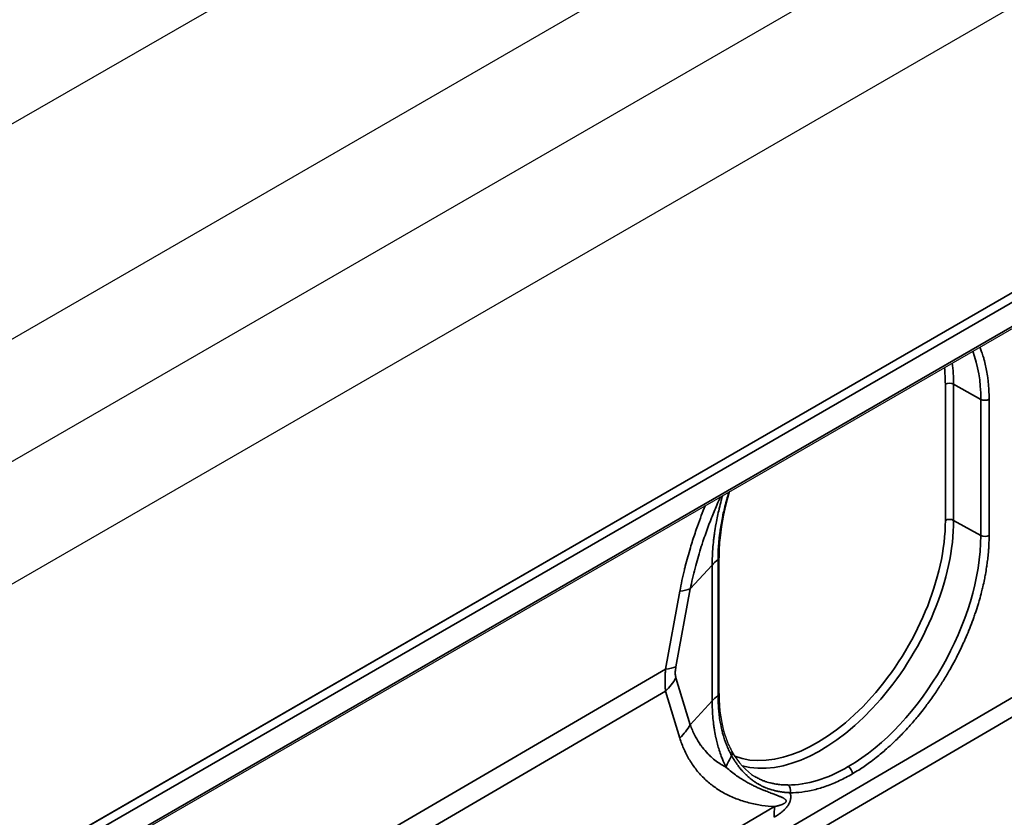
# Model space of a CAD drawing. Header units: millimetres. Extents: x 100 to 2070, y 30 to 1455.
# Tile 20 of 83: x 791 to 833, y 166 to 199. Entities that reach past the tile are written whole.
import ezdxf

# ---------------------------------------------------------------- set-up
doc = ezdxf.new("R2010")
doc.units = ezdxf.units.MM
doc.header["$LTSCALE"] = 5
doc.layers.add('_Sichtbarkanten', color=7, linetype='Continuous', lineweight=25)
doc.layers.add('Sichtbar schmal (ISO)', color=7, linetype='Continuous', lineweight=35)

msp = doc.modelspace()

# ---------------------------------------------------------------- linework, layer by layer
at = {"layer": '_Sichtbarkanten'}
for p, q in [((645.52, 111.18), (1076.572, 360.048)), ((653.404, 106.628), (1084.457, 355.496)), ((657.895, 104.036), (1079.967, 347.719)), ((1084.457, 345.127), (662.385, 101.443)), ((680.027, 99.525), (1066.814, 322.837)), ((679.872, 97.918), (1066.866, 321.349)), ((820.602, 176.642), (820.602, 176.642)), ((820.602, 170.886), (820.602, 176.642))]:
    msp.add_line(p, q, dxfattribs=at)
msp.add_ellipse((820.352, 170.886), major_axis=(0.25, 0), ratio=0.564853, start_param=6.282586, end_param=6.282688, dxfattribs=at)
for points, knots in [([(821.052, 179.429), (820.848, 178.763), (820.71, 178.099), (820.617, 177.189), (820.602, 176.911), (820.602, 176.642)], [0.0773035, 0.0773035, 0.0773035, 0.0773035, 0.5165253, 0.5165253, 0.7163423, 0.7163423, 0.7163423, 0.7163423]), ([(820.602, 170.886), (820.602, 170.196), (820.701, 169.556), (820.962, 168.809), (821.049, 168.613), (821.149, 168.433)], [0, 0, 0, 0, 0.5132729, 0.5132729, 0.7131519, 0.7131519, 0.7131519, 0.7131519])]:
    msp.add_open_spline(points, degree=3, knots=knots, dxfattribs=at)
msp.add_open_spline([(821.149, 168.433), (821.409, 167.96), (821.743, 167.6), (822.121, 167.371)], degree=3, dxfattribs=at)
at = {"layer": 'Sichtbar schmal (ISO)'}
for p, q in [((1066.924, 322.495), (679.918, 99.057)), ((680.012, 99.516), (1066.75, 322.799)), ((679.924, 98.033), (1066.918, 321.464)), ((830.177, 178.21), (830.177, 183.971)), ((831.678, 183.331), (830.528, 183.972)), ((830.528, 178.212), (830.528, 183.972)), ((831.678, 177.571), (831.678, 183.331)), ((832.029, 177.573), (832.029, 183.333)), ((831.678, 177.571), (830.528, 178.212)), ((819.387, 175.315), (820.312, 176.32)), ((820.312, 170.568), (820.312, 176.32)), ((820.56, 176.561), (820.56, 170.808)), ((818.945, 175.217), (818.337, 171.914)), ((819.387, 175.315), (818.779, 172.012)), ((679.29, 81.005), (837.587, 173.377)), ((837.935, 172.768), (679.29, 80.194)), ((818.337, 171.914), (767.447, 142.224)), ((818.779, 171.546), (819.387, 169.563)), ((818.337, 170.982), (767.447, 141.292)), ((818.337, 170.982), (818.945, 168.999)), ((819.387, 169.563), (820.312, 170.568)), ((761.121, 130.021), (822.955, 166.097))]:
    msp.add_line(p, q, dxfattribs=at)
for centre, major_axis, ratio, start_param, end_param in [((826.071, 180.058), (-3.954, -6.923), 0.574224, 2.353523, 2.703912), ((824.736, 180.829), (3.847, 6.663), 0.57735, 5.497787, 5.613667), ((824.91, 180.729), (-3.972, -6.88), 0.57735, 2.356194, 2.499588), ((830.354, 183.869), (0.25, 0), 0.57735, 0.802851, 2.356194), ((831.852, 183.435), (-0.25, 0), 0.57735, 0.802851, 2.36143), ((824.736, 175.069), (-3.847, -6.663), 0.57735, 0.095235, 2.356194), ((824.91, 174.969), (-3.972, -6.88), 0.57735, 0.150636, 2.356194), ((830.354, 178.108), (0.25, 0), 0.57735, 0.802851, 2.356194), ((826.071, 174.298), (-3.954, -6.923), 0.574224, 0.782821, 2.353523), ((831.852, 177.674), (-0.25, 0), 0.57735, 0.802851, 2.36143), ((824.727, 174.965), (5, 0), 0.57735, 2.555744, 2.652887), ((817.179, 175.993), (2.459, -0.452), 0.268501, 5.561414, 5.87391), ((816.572, 172.69), (2.459, -0.452), 0.268502, 5.561414, 5.87391), ((816.572, 172.224), (2.39, 0.732), 0.803702, 5.270685, 5.583182), ((824.727, 169.212), (5, 0), 0.57735, 2.555744, 2.652887), ((820.352, 170.886), (0.25, 0), 0.564853, 5.696902, 6.282586), ((817.179, 170.24), (2.39, 0.732), 0.803702, 5.270685, 5.583182), ((820.93, 168.312), (0.219, 0.121), 0.764473, 5.364381, 6.283188), ((825.259, 167.055), (4.202, 2.709), 0.784473, 2.169135, 2.286784), ((826.071, 174.298), (-3.954, -6.924), 0.574224, 0.309839, 0.782805), ((826.068, 167.586), (0.125, -0.217), 0.57735, 0.785408, 2.338748), ((823.433, 166.786), (0.003, 0.25), 0.779631, 4.302322, 5.853278), ((826.486, 163.614), (2.52, -4.319), 0.580369, 3.809995, 3.924361)]:
    msp.add_ellipse(centre, major_axis=major_axis, ratio=ratio, start_param=start_param, end_param=end_param, dxfattribs=at)
for points, knots in [([(832.029, 183.333), (832.029, 183.466), (832.026, 183.6), (832.019, 183.736), (832.017, 183.757), (832.016, 183.778), (832.015, 183.799), (832.008, 183.914), (831.997, 184.031), (831.984, 184.147), (831.98, 184.18), (831.976, 184.212), (831.972, 184.245), (831.958, 184.35), (831.941, 184.455), (831.922, 184.559), (831.914, 184.602), (831.905, 184.645), (831.896, 184.688), (831.877, 184.781), (831.855, 184.872), (831.831, 184.962), (831.817, 185.014), (831.802, 185.065), (831.787, 185.116), (831.763, 185.195), (831.737, 185.272), (831.709, 185.348), (831.689, 185.406), (831.667, 185.463), (831.644, 185.519), (831.641, 185.525), (831.638, 185.532), (831.635, 185.539)], [0, 0, 0, 0, 0.0555556, 0.0555556, 0.0555556, 0.0641134, 0.0641134, 0.0641134, 0.1111111, 0.1111111, 0.1111111, 0.1242481, 0.1242481, 0.1242481, 0.1666667, 0.1666667, 0.1666667, 0.1843677, 0.1843677, 0.1843677, 0.2222222, 0.2222222, 0.2222222, 0.2440255, 0.2440255, 0.2440255, 0.2777778, 0.2777778, 0.2777778, 0.3033772, 0.3033772, 0.3033772, 0.3064473, 0.3064473, 0.3064473, 0.3064473]), ([(820.66, 179.202), (820.608, 179.085), (820.556, 178.968), (820.507, 178.852), (820.43, 178.672), (820.356, 178.493), (820.285, 178.312), (820.243, 178.207), (820.202, 178.101), (820.162, 177.994), (820.079, 177.773), (819.999, 177.548), (819.923, 177.32), (819.899, 177.247), (819.875, 177.174), (819.851, 177.101), (819.766, 176.835), (819.687, 176.566), (819.617, 176.302), (819.607, 176.266), (819.597, 176.229), (819.588, 176.193), (819.51, 175.894), (819.443, 175.602), (819.387, 175.315)], [0.1185107, 0.1185107, 0.1185107, 0.1185107, 0.2, 0.2, 0.2, 0.3263937, 0.3263937, 0.3263937, 0.4, 0.4, 0.4, 0.5516773, 0.5516773, 0.5516773, 0.6, 0.6, 0.6, 0.775877, 0.775877, 0.775877, 0.8, 0.8, 0.8, 1, 1, 1, 1]), ([(820.312, 176.32), (820.312, 176.497), (820.318, 176.666), (820.327, 176.825), (820.328, 176.849), (820.329, 176.874), (820.331, 176.897), (820.339, 177.03), (820.35, 177.155), (820.363, 177.275), (820.37, 177.347), (820.378, 177.418), (820.387, 177.486), (820.395, 177.552), (820.404, 177.615), (820.413, 177.677), (820.431, 177.805), (820.451, 177.926), (820.472, 178.044), (820.474, 178.057), (820.477, 178.071), (820.479, 178.085), (820.498, 178.187), (820.518, 178.287), (820.538, 178.385), (820.56, 178.487), (820.582, 178.588), (820.606, 178.689), (820.609, 178.697), (820.611, 178.706), (820.613, 178.715), (820.639, 178.824), (820.667, 178.934), (820.697, 179.045), (820.716, 179.116), (820.736, 179.187), (820.757, 179.258)], [0, 0, 0, 0, 0.1111111, 0.1111111, 0.1111111, 0.1281349, 0.1281349, 0.1281349, 0.2222222, 0.2222222, 0.2222222, 0.2792181, 0.2792181, 0.2792181, 0.3333333, 0.3333333, 0.3333333, 0.4444444, 0.4444444, 0.4444444, 0.4574777, 0.4574777, 0.4574777, 0.5555556, 0.5555556, 0.5555556, 0.657839, 0.657839, 0.657839, 0.6666667, 0.6666667, 0.6666667, 0.7777778, 0.7777778, 0.7777778, 0.8489131, 0.8489131, 0.8489131, 0.8489131]), ([(821.022, 179.411), (821.018, 179.399), (821.014, 179.387), (821.011, 179.374), (820.983, 179.283), (820.956, 179.191), (820.93, 179.099), (820.924, 179.077), (820.918, 179.055), (820.912, 179.033), (820.884, 178.928), (820.857, 178.823), (820.832, 178.718), (820.81, 178.626), (820.789, 178.535), (820.769, 178.443), (820.767, 178.433), (820.765, 178.422), (820.763, 178.411), (820.74, 178.305), (820.72, 178.2), (820.701, 178.095), (820.684, 177.995), (820.668, 177.896), (820.653, 177.797), (820.651, 177.785), (820.65, 177.772), (820.648, 177.759), (820.631, 177.637), (820.616, 177.516), (820.604, 177.396), (820.596, 177.32), (820.589, 177.243), (820.584, 177.167), (820.579, 177.111), (820.576, 177.054), (820.573, 176.998), (820.564, 176.85), (820.56, 176.704), (820.56, 176.561)], [0.1054428, 0.1054428, 0.1054428, 0.1054428, 0.1165956, 0.1165956, 0.1165956, 0.2, 0.2, 0.2, 0.2201537, 0.2201537, 0.2201537, 0.3157606, 0.3157606, 0.3157606, 0.4, 0.4, 0.4, 0.4097347, 0.4097347, 0.4097347, 0.5074421, 0.5074421, 0.5074421, 0.6, 0.6, 0.6, 0.611853, 0.611853, 0.611853, 0.7265516, 0.7265516, 0.7265516, 0.8, 0.8, 0.8, 0.8550316, 0.8550316, 0.8550316, 1, 1, 1, 1]), ([(820.013, 178.829), (819.959, 178.692), (819.906, 178.556), (819.854, 178.419), (819.799, 178.272), (819.744, 178.123), (819.691, 177.972), (819.621, 177.771), (819.552, 177.566), (819.486, 177.359), (819.454, 177.257), (819.422, 177.155), (819.391, 177.052), (819.314, 176.792), (819.241, 176.53), (819.176, 176.272), (819.163, 176.222), (819.15, 176.171), (819.138, 176.121), (819.063, 175.814), (818.999, 175.514), (818.945, 175.217)], [0.6035449, 0.6035449, 0.6035449, 0.6035449, 0.6499223, 0.6499223, 0.6499223, 0.7, 0.7, 0.7, 0.7670209, 0.7670209, 0.7670209, 0.8, 0.8, 0.8, 0.8835712, 0.8835712, 0.8835712, 0.9, 0.9, 0.9, 1, 1, 1, 1]), ([(826.245, 167.484), (826.333, 167.536), (826.422, 167.59), (826.51, 167.646), (826.664, 167.744), (826.817, 167.848), (826.97, 167.96), (827.066, 168.03), (827.162, 168.103), (827.257, 168.179), (827.403, 168.293), (827.548, 168.414), (827.691, 168.541), (827.788, 168.627), (827.885, 168.716), (827.981, 168.806), (828.117, 168.936), (828.251, 169.069), (828.381, 169.205), (828.471, 169.299), (828.56, 169.395), (828.647, 169.491), (828.772, 169.631), (828.894, 169.773), (829.01, 169.915), (829.087, 170.007), (829.161, 170.1), (829.233, 170.193), (829.347, 170.339), (829.456, 170.485), (829.558, 170.628), (829.618, 170.71), (829.675, 170.792), (829.73, 170.873), (829.832, 171.022), (829.928, 171.167), (830.017, 171.309), (830.059, 171.376), (830.1, 171.442), (830.14, 171.507), (830.229, 171.653), (830.312, 171.795), (830.389, 171.932), (830.42, 171.986), (830.449, 172.04), (830.478, 172.093), (830.555, 172.233), (830.626, 172.368), (830.693, 172.5), (830.717, 172.549), (830.742, 172.598), (830.765, 172.646), (830.83, 172.778), (830.891, 172.908), (830.949, 173.036), (830.973, 173.088), (830.996, 173.139), (831.018, 173.19), (831.073, 173.315), (831.125, 173.439), (831.176, 173.565), (831.199, 173.623), (831.222, 173.682), (831.245, 173.74), (831.292, 173.86), (831.337, 173.981), (831.38, 174.103), (831.403, 174.168), (831.425, 174.232), (831.447, 174.297), (831.486, 174.414), (831.523, 174.53), (831.559, 174.646), (831.58, 174.715), (831.6, 174.784), (831.62, 174.853), (831.652, 174.965), (831.682, 175.076), (831.71, 175.186), (831.728, 175.258), (831.746, 175.329), (831.762, 175.4), (831.787, 175.506), (831.81, 175.611), (831.831, 175.714), (831.846, 175.785), (831.859, 175.856), (831.872, 175.926), (831.89, 176.027), (831.907, 176.126), (831.922, 176.224), (831.933, 176.297), (831.944, 176.37), (831.953, 176.441), (831.965, 176.531), (831.975, 176.62), (831.984, 176.707), (831.993, 176.8), (832.001, 176.891), (832.008, 176.981), (832.012, 177.041), (832.016, 177.1), (832.019, 177.159), (832.026, 177.303), (832.029, 177.441), (832.029, 177.573)], [0, 0, 0, 0, 0.020266, 0.020266, 0.020266, 0.055556, 0.055556, 0.055556, 0.077574, 0.077574, 0.077574, 0.111111, 0.111111, 0.111111, 0.133998, 0.133998, 0.133998, 0.166667, 0.166667, 0.166667, 0.189326, 0.189326, 0.189326, 0.222222, 0.222222, 0.222222, 0.24374, 0.24374, 0.24374, 0.277778, 0.277778, 0.277778, 0.297321, 0.297321, 0.297321, 0.333333, 0.333333, 0.333333, 0.350404, 0.350404, 0.350404, 0.388889, 0.388889, 0.388889, 0.404131, 0.404131, 0.404131, 0.444444, 0.444444, 0.444444, 0.459368, 0.459368, 0.459368, 0.5, 0.5, 0.5, 0.516169, 0.516169, 0.516169, 0.555556, 0.555556, 0.555556, 0.573759, 0.573759, 0.573759, 0.611111, 0.611111, 0.611111, 0.631024, 0.631024, 0.631024, 0.666667, 0.666667, 0.666667, 0.687908, 0.687908, 0.687908, 0.722222, 0.722222, 0.722222, 0.744586, 0.744586, 0.744586, 0.777778, 0.777778, 0.777778, 0.80058, 0.80058, 0.80058, 0.833333, 0.833333, 0.833333, 0.857915, 0.857915, 0.857915, 0.888889, 0.888889, 0.888889, 0.92198, 0.92198, 0.92198, 0.944444, 0.944444, 0.944444, 1, 1, 1, 1]), ([(820.56, 176.561), (820.573, 176.572), (820.583, 176.584), (820.59, 176.597), (820.597, 176.609), (820.601, 176.623), (820.602, 176.636), (820.602, 176.638), (820.602, 176.64), (820.602, 176.642)], [0, 0, 0, 0, 0.2, 0.2, 0.2, 0.4, 0.4, 0.4, 0.4327464, 0.4327464, 0.4327464, 0.4327464]), ([(818.337, 171.914), (818.333, 171.841), (818.33, 171.77), (818.327, 171.702), (818.325, 171.634), (818.323, 171.569), (818.323, 171.506), (818.322, 171.443), (818.322, 171.382), (818.323, 171.322), (818.323, 171.263), (818.325, 171.205), (818.327, 171.148), (818.33, 171.092), (818.333, 171.036), (818.337, 170.982)], [0.000001, 0.000001, 0.000001, 0.000001, 0.2, 0.2, 0.2, 0.4, 0.4, 0.4, 0.6, 0.6, 0.6, 0.8, 0.8, 0.8, 1, 1, 1, 1]), ([(818.779, 172.012), (818.772, 171.975), (818.767, 171.939), (818.762, 171.905), (818.762, 171.903), (818.762, 171.901), (818.762, 171.899), (818.758, 171.867), (818.755, 171.837), (818.754, 171.808), (818.754, 171.805), (818.754, 171.801), (818.753, 171.797), (818.752, 171.769), (818.752, 171.741), (818.753, 171.715), (818.753, 171.712), (818.753, 171.709), (818.753, 171.705), (818.755, 171.678), (818.757, 171.652), (818.761, 171.627), (818.761, 171.625), (818.761, 171.624), (818.762, 171.622), (818.766, 171.596), (818.772, 171.57), (818.779, 171.546)], [0.0000019, 0.0000019, 0.0000019, 0.0000019, 0.1891043, 0.1891043, 0.1891043, 0.2, 0.2, 0.2, 0.3771024, 0.3771024, 0.3771024, 0.4, 0.4, 0.4, 0.5779916, 0.5779916, 0.5779916, 0.6, 0.6, 0.6, 0.7886048, 0.7886048, 0.7886048, 0.8, 0.8, 0.8, 1, 1, 1, 1]), ([(820.56, 170.808), (820.56, 170.657), (820.565, 170.508), (820.574, 170.362), (820.577, 170.317), (820.58, 170.272), (820.584, 170.228), (820.591, 170.142), (820.599, 170.057), (820.609, 169.974), (820.622, 169.873), (820.636, 169.774), (820.653, 169.676), (820.655, 169.664), (820.658, 169.651), (820.66, 169.639), (820.678, 169.54), (820.698, 169.444), (820.72, 169.35), (820.735, 169.286), (820.752, 169.223), (820.769, 169.16), (820.775, 169.139), (820.781, 169.119), (820.787, 169.098), (820.81, 169.02), (820.834, 168.944), (820.86, 168.87), (820.883, 168.807), (820.906, 168.745), (820.93, 168.685), (820.934, 168.675), (820.938, 168.666), (820.942, 168.657), (820.97, 168.587), (821, 168.52), (821.032, 168.454), (821.065, 168.385), (821.099, 168.318), (821.136, 168.252)], [0, 0, 0, 0, 0.153084, 0.153084, 0.153084, 0.2, 0.2, 0.2, 0.2906989, 0.2906989, 0.2906989, 0.4, 0.4, 0.4, 0.414102, 0.414102, 0.414102, 0.5247682, 0.5247682, 0.5247682, 0.6, 0.6, 0.6, 0.6253567, 0.6253567, 0.6253567, 0.7198935, 0.7198935, 0.7198935, 0.8, 0.8, 0.8, 0.8122449, 0.8122449, 0.8122449, 0.9042517, 0.9042517, 0.9042517, 1, 1, 1, 1]), ([(820.897, 167.763), (820.86, 167.839), (820.825, 167.917), (820.792, 167.995), (820.783, 168.016), (820.775, 168.037), (820.766, 168.057), (820.742, 168.116), (820.719, 168.175), (820.697, 168.234), (820.667, 168.315), (820.639, 168.397), (820.613, 168.48), (820.611, 168.487), (820.609, 168.493), (820.606, 168.5), (820.583, 168.577), (820.56, 168.654), (820.538, 168.734), (820.518, 168.812), (820.498, 168.891), (820.479, 168.975), (820.477, 168.986), (820.474, 168.997), (820.472, 169.008), (820.451, 169.104), (820.431, 169.205), (820.413, 169.314), (820.404, 169.367), (820.395, 169.422), (820.387, 169.479), (820.378, 169.539), (820.37, 169.601), (820.363, 169.665), (820.35, 169.772), (820.339, 169.886), (820.331, 170.01), (820.329, 170.032), (820.328, 170.055), (820.327, 170.078), (820.318, 170.227), (820.312, 170.391), (820.312, 170.568)], [0, 0, 0, 0, 0.111111, 0.111111, 0.111111, 0.140415, 0.140415, 0.140415, 0.222222, 0.222222, 0.222222, 0.333333, 0.333333, 0.333333, 0.342288, 0.342288, 0.342288, 0.444444, 0.444444, 0.444444, 0.542666, 0.542666, 0.542666, 0.555556, 0.555556, 0.555556, 0.666667, 0.666667, 0.666667, 0.720876, 0.720876, 0.720876, 0.777778, 0.777778, 0.777778, 0.871903, 0.871903, 0.871903, 0.888889, 0.888889, 0.888889, 1, 1, 1, 1]), ([(819.387, 169.563), (819.44, 169.407), (819.504, 169.256), (819.577, 169.113), (819.586, 169.094), (819.596, 169.075), (819.606, 169.056), (819.672, 168.934), (819.744, 168.816), (819.824, 168.704), (819.848, 168.669), (819.873, 168.636), (819.899, 168.602), (819.97, 168.51), (820.047, 168.421), (820.129, 168.337), (820.172, 168.292), (820.218, 168.248), (820.265, 168.206), (820.336, 168.141), (820.41, 168.079), (820.488, 168.021), (820.556, 167.971), (820.626, 167.923), (820.698, 167.877), (820.763, 167.837), (820.829, 167.799), (820.897, 167.763)], [0, 0, 0, 0, 0.2, 0.2, 0.2, 0.2264423, 0.2264423, 0.2264423, 0.4, 0.4, 0.4, 0.4527498, 0.4527498, 0.4527498, 0.6, 0.6, 0.6, 0.6791475, 0.6791475, 0.6791475, 0.8, 0.8, 0.8, 0.9057678, 0.9057678, 0.9057678, 1, 1, 1, 1]), ([(818.945, 168.999), (818.996, 168.83), (819.118, 168.503), (819.355, 168.05), (819.647, 167.632), (819.993, 167.256), (820.388, 166.928), (820.83, 166.65), (821.324, 166.422), (821.864, 166.25), (822.42, 166.141), (822.778, 166.107), (822.955, 166.097)], [0, 0, 0, 0, 0.1, 0.2, 0.3, 0.4, 0.5, 0.6, 0.7, 0.8, 0.9, 0.9999995, 0.9999995, 0.9999995, 0.9999995]), ([(821.136, 168.252), (821.182, 168.17), (821.228, 168.093), (821.274, 168.021), (821.302, 167.979), (821.329, 167.939), (821.357, 167.9), (821.389, 167.854), (821.422, 167.81), (821.454, 167.769), (821.495, 167.717), (821.535, 167.669), (821.575, 167.624), (821.593, 167.603), (821.611, 167.583), (821.63, 167.563), (821.682, 167.507), (821.734, 167.455), (821.786, 167.407), (821.79, 167.404), (821.794, 167.4), (821.798, 167.396), (821.852, 167.346), (821.906, 167.301), (821.958, 167.26), (821.968, 167.252), (821.977, 167.245), (821.987, 167.237), (822.028, 167.206), (822.069, 167.176), (822.109, 167.149), (822.132, 167.134), (822.155, 167.119), (822.178, 167.104), (822.203, 167.088), (822.227, 167.073), (822.252, 167.059), (822.288, 167.038), (822.323, 167.018), (822.357, 167), (822.367, 166.995), (822.377, 166.99), (822.387, 166.985), (822.431, 166.962), (822.473, 166.942), (822.515, 166.924), (822.519, 166.922), (822.522, 166.921), (822.526, 166.919), (822.563, 166.903), (822.6, 166.888), (822.636, 166.874), (822.652, 166.868), (822.668, 166.862), (822.683, 166.856), (822.705, 166.849), (822.727, 166.841), (822.748, 166.834), (822.776, 166.825), (822.804, 166.816), (822.831, 166.808), (822.838, 166.806), (822.845, 166.804), (822.853, 166.802), (822.886, 166.792), (822.918, 166.784), (822.95, 166.776), (822.956, 166.774), (822.963, 166.773), (822.969, 166.771), (822.993, 166.765), (823.017, 166.76), (823.041, 166.755), (823.06, 166.751), (823.079, 166.747), (823.098, 166.743), (823.107, 166.741), (823.117, 166.74), (823.126, 166.738), (823.154, 166.733), (823.181, 166.728), (823.207, 166.724), (823.21, 166.724), (823.214, 166.723), (823.217, 166.723), (823.24, 166.719), (823.261, 166.716), (823.283, 166.713), (823.298, 166.711), (823.314, 166.709), (823.329, 166.707), (823.338, 166.706), (823.346, 166.705), (823.355, 166.704), (823.38, 166.702), (823.403, 166.699), (823.426, 166.697), (823.428, 166.697), (823.429, 166.697), (823.431, 166.697), (823.454, 166.694), (823.476, 166.693), (823.497, 166.691), (823.506, 166.69), (823.516, 166.69), (823.525, 166.689), (823.541, 166.688), (823.556, 166.687), (823.571, 166.686), (823.584, 166.685), (823.598, 166.685), (823.611, 166.684)], [0.0000005, 0.0000005, 0.0000005, 0.0000005, 0.0393349, 0.0393349, 0.0393349, 0.0625, 0.0625, 0.0625, 0.0903002, 0.0903002, 0.0903002, 0.125, 0.125, 0.125, 0.1410314, 0.1410314, 0.1410314, 0.1875, 0.1875, 0.1875, 0.1912071, 0.1912071, 0.1912071, 0.2407395, 0.2407395, 0.2407395, 0.25, 0.25, 0.25, 0.2895977, 0.2895977, 0.2895977, 0.3125, 0.3125, 0.3125, 0.3378908, 0.3378908, 0.3378908, 0.375, 0.375, 0.375, 0.3858289, 0.3858289, 0.3858289, 0.4334652, 0.4334652, 0.4334652, 0.4375, 0.4375, 0.4375, 0.4805558, 0.4805558, 0.4805558, 0.5, 0.5, 0.5, 0.5267939, 0.5267939, 0.5267939, 0.5625, 0.5625, 0.5625, 0.5720204, 0.5720204, 0.5720204, 0.6162297, 0.6162297, 0.6162297, 0.625, 0.625, 0.625, 0.6595294, 0.6595294, 0.6595294, 0.6875, 0.6875, 0.6875, 0.7021009, 0.7021009, 0.7021009, 0.7441592, 0.7441592, 0.7441592, 0.75, 0.75, 0.75, 0.7860212, 0.7860212, 0.7860212, 0.8125, 0.8125, 0.8125, 0.8282288, 0.8282288, 0.8282288, 0.8717021, 0.8717021, 0.8717021, 0.875, 0.875, 0.875, 0.9180465, 0.9180465, 0.9180465, 0.9375, 0.9375, 0.9375, 0.9700171, 0.9700171, 0.9700171, 1, 1, 1, 1]), ([(822.121, 167.371), (822.148, 167.355), (822.174, 167.34), (822.2, 167.325), (822.227, 167.31), (822.255, 167.295), (822.282, 167.282), (822.307, 167.269), (822.332, 167.257), (822.357, 167.245), (822.387, 167.231), (822.417, 167.218), (822.446, 167.206), (822.466, 167.198), (822.486, 167.19), (822.506, 167.183), (822.538, 167.17), (822.57, 167.159), (822.601, 167.149), (822.616, 167.144), (822.631, 167.139), (822.646, 167.134), (822.68, 167.124), (822.713, 167.114), (822.745, 167.106), (822.756, 167.103), (822.767, 167.1), (822.778, 167.097), (822.813, 167.089), (822.847, 167.081), (822.88, 167.074), (822.888, 167.072), (822.895, 167.071), (822.902, 167.069), (822.938, 167.062), (822.973, 167.056), (823.007, 167.051), (823.011, 167.05), (823.015, 167.05), (823.019, 167.049), (823.055, 167.043), (823.091, 167.039), (823.125, 167.035), (823.126, 167.035), (823.127, 167.034), (823.128, 167.034), (823.163, 167.03), (823.197, 167.027), (823.23, 167.024), (823.231, 167.024), (823.233, 167.024), (823.235, 167.024), (823.267, 167.021), (823.298, 167.019), (823.328, 167.018), (823.331, 167.018), (823.334, 167.017), (823.337, 167.017), (823.367, 167.016), (823.397, 167.015), (823.425, 167.014), (823.427, 167.014), (823.429, 167.014), (823.431, 167.014), (823.461, 167.013), (823.489, 167.012), (823.517, 167.012)], [0.3176739, 0.3176739, 0.3176739, 0.3176739, 0.3453667, 0.3453667, 0.3453667, 0.375, 0.375, 0.375, 0.403285, 0.403285, 0.403285, 0.4375, 0.4375, 0.4375, 0.4612761, 0.4612761, 0.4612761, 0.5, 0.5, 0.5, 0.5193272, 0.5193272, 0.5193272, 0.5625, 0.5625, 0.5625, 0.577452, 0.577452, 0.577452, 0.625, 0.625, 0.625, 0.6355984, 0.6355984, 0.6355984, 0.6875, 0.6875, 0.6875, 0.6936874, 0.6936874, 0.6936874, 0.75, 0.75, 0.75, 0.7517865, 0.7517865, 0.7517865, 0.8092944, 0.8092944, 0.8092944, 0.8125, 0.8125, 0.8125, 0.8693256, 0.8693256, 0.8693256, 0.875, 0.875, 0.875, 0.9336598, 0.9336598, 0.9336598, 0.9375, 0.9375, 0.9375, 1, 1, 1, 1])]:
    msp.add_open_spline(points, degree=3, knots=knots, dxfattribs=at)
for points in [[(822.955, 166.097), (822.976, 166.101), (823.018, 166.111), (823.075, 166.125), (823.128, 166.139), (823.177, 166.154), (823.221, 166.169), (823.262, 166.184), (823.298, 166.2), (823.331, 166.216), (823.36, 166.231), (823.384, 166.247), (823.404, 166.263), (823.419, 166.278), (823.431, 166.293), (823.439, 166.309), (823.444, 166.325), (823.443, 166.343), (823.437, 166.362), (823.425, 166.382), (823.405, 166.403), (823.379, 166.424), (823.347, 166.445), (823.31, 166.466), (823.267, 166.487), (823.22, 166.509), (823.166, 166.532), (823.107, 166.555), (823.042, 166.581), (822.969, 166.609), (822.889, 166.639), (822.801, 166.672), (822.704, 166.709), (822.597, 166.75), (822.48, 166.797), (822.353, 166.851), (822.217, 166.911), (822.069, 166.981), (821.91, 167.061), (821.738, 167.156), (821.55, 167.268), (821.348, 167.402), (821.131, 167.562), (820.976, 167.692), (820.897, 167.763)], [(823.611, 166.684), (823.774, 166.682), (824.105, 166.702), (824.624, 166.797), (825.156, 166.959), (825.698, 167.185), (826.062, 167.377), (826.245, 167.484)], [(822.932, 165.644), (822.957, 165.659), (823.006, 165.689), (823.074, 165.732), (823.139, 165.777), (823.199, 165.821), (823.254, 165.865), (823.306, 165.909), (823.354, 165.953), (823.399, 165.998), (823.439, 166.042), (823.476, 166.087), (823.509, 166.132), (823.538, 166.176), (823.562, 166.219), (823.583, 166.261), (823.601, 166.304), (823.616, 166.35), (823.628, 166.4), (823.636, 166.454), (823.638, 166.51), (823.635, 166.568), (823.626, 166.626), (823.617, 166.665), (823.611, 166.684)]]:
    msp.add_open_spline(points, degree=3, dxfattribs=at)

doc.saveas('drawing.dxf')
